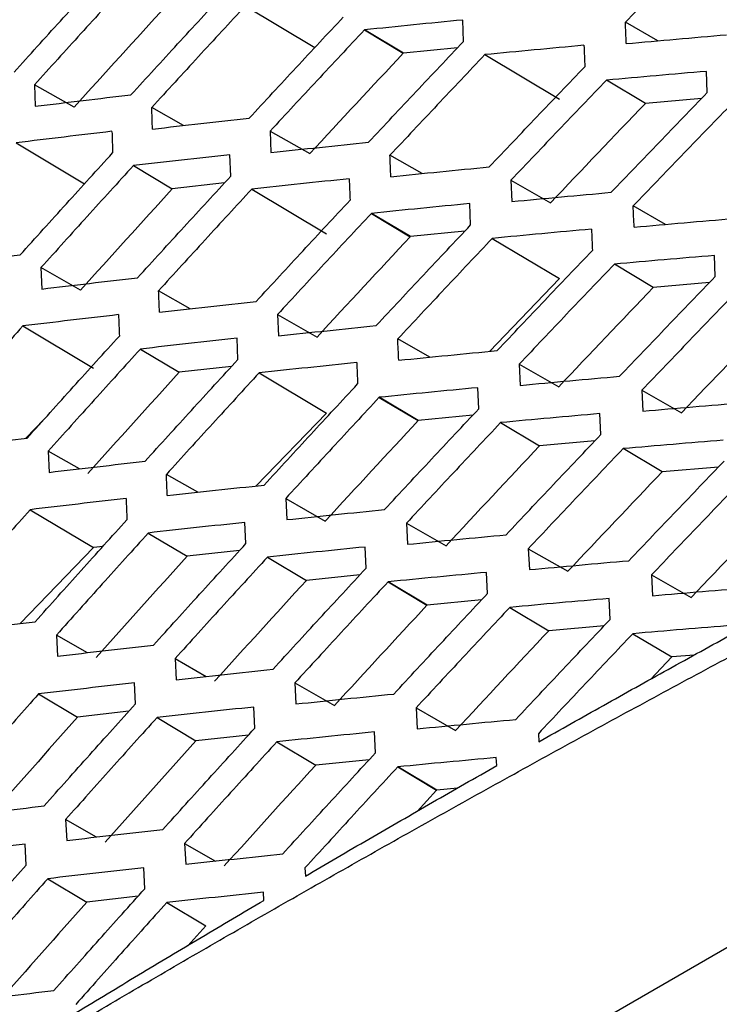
# Model space of a CAD drawing. Header units: millimetres. Extents: x 145 to 933, y -105 to 949.
# Tile 48 of 157: x 793.85 to 800.22, y 127.57 to 136.54. Entities that reach past the tile are written whole.
import ezdxf

# ---------------------------------------------------------------- set-up
doc = ezdxf.new("R2010")
doc.units = ezdxf.units.MM

msp = doc.modelspace()

# ---------------------------------------------------------------- linework, layer by layer
at = {"color": 7, "linetype": 'Continuous', "lineweight": 25}
for p, q in [((795.9047, 136.6656), (796.5384, 136.286)), ((797.8913, 136.3416), (797.8842, 136.5376)), ((796.9893, 136.447), (797.3434, 136.2349)), ((797.3437, 136.2349), (796.9897, 136.447)), ((797.3441, 136.2353), (796.99, 136.4473)), ((799.6617, 136.3482), (799.3655, 136.5173)), ((797.8381, 136.2851), (797.3441, 136.2353)), ((798.086, 136.222), (798.7655, 135.815)), ((799.5476, 135.7776), (799.1934, 135.9898)), ((800.1109, 135.8758), (800.103, 136.0695)), ((793.9863, 135.9478), (793.9927, 135.7519)), ((794.3462, 135.7423), (793.9863, 135.9478)), ((800.0596, 135.8225), (799.5476, 135.7776)), ((795.3412, 135.5757), (795.0531, 135.7401)), ((796.1315, 135.5258), (796.1389, 135.3299)), ((796.1315, 135.5257), (796.4916, 135.3202)), ((793.8204, 135.4188), (794.4427, 135.046)), ((795.7725, 135.1147), (795.7654, 135.3106)), ((797.5145, 135.1383), (797.222, 135.3053)), ((794.8866, 135.2112), (795.2407, 134.9991)), ((795.7158, 135.0529), (795.2407, 134.9991)), ((795.9641, 134.9969), (796.6435, 134.59)), ((798.3234, 135.0778), (798.3317, 134.8834)), ((798.3234, 135.0778), (798.6838, 134.8721)), ((797.9565, 134.6705), (797.9485, 134.8651)), ((799.7311, 134.6755), (799.4363, 134.8438)), ((797.0528, 134.7759), (797.407, 134.5637)), ((797.0532, 134.7759), (797.4074, 134.5637)), ((797.4077, 134.5641), (797.0535, 134.7763)), ((797.9029, 134.6133), (797.4077, 134.5641)), ((798.1536, 134.5484), (798.7655, 134.1819)), ((800.1841, 134.2), (800.1753, 134.3922)), ((794.0446, 134.2815), (794.0519, 134.0866)), ((794.4047, 134.0759), (794.0446, 134.2815)), ((799.6194, 134.1015), (799.265, 134.3138)), ((798.7655, 134.1819), (798.1276, 133.519)), ((800.132, 134.1456), (799.6194, 134.1015)), ((795.4027, 133.9075), (795.1156, 134.0714)), ((796.1982, 133.8547), (796.2064, 133.6601)), ((796.1982, 133.8546), (796.5584, 133.649)), ((793.8798, 133.7501), (794.5222, 133.3653)), ((795.8377, 133.4436), (795.8297, 133.6382)), ((797.5839, 133.4656), (797.2929, 133.6318)), ((794.9501, 133.5401), (795.3043, 133.3279)), ((798.3984, 133.4019), (798.4076, 133.209)), ((798.3984, 133.4019), (798.7589, 133.1961)), ((795.7807, 133.381), (795.3043, 133.3279)), ((796.0317, 133.3234), (796.6435, 132.9569)), ((798.0297, 132.9946), (798.0209, 133.1878)), ((799.5155, 133.1656), (799.525, 132.974)), ((799.5155, 133.1656), (799.8761, 132.9597)), ((797.1245, 133.0999), (797.4789, 132.8876)), ((797.1249, 133.0999), (797.4792, 132.8877)), ((797.4795, 132.888), (797.1252, 133.1002)), ((796.6435, 132.9569), (796.0047, 132.293)), ((797.9754, 132.9365), (797.4795, 132.888)), ((799.142, 132.7603), (799.1328, 132.9523)), ((794.0716, 132.897), (793.9086, 132.7277)), ((798.2294, 132.87), (798.5838, 132.6577)), ((799.0884, 132.7037), (798.5838, 132.6577)), ((794.1112, 132.6104), (794.1194, 132.4168)), ((794.3944, 132.4487), (794.1112, 132.6104)), ((799.6994, 132.4205), (799.3449, 132.6329)), ((795.4721, 132.2348), (795.1864, 132.3979)), ((800.2121, 132.4639), (799.6994, 132.4205)), ((796.2731, 132.1788), (796.2823, 131.9858)), ((796.2731, 132.1788), (796.6335, 131.9731)), ((793.9474, 132.0766), (794.5222, 131.7322)), ((795.911, 131.7677), (795.9021, 131.9608)), ((797.372, 131.9536), (797.3816, 131.7613)), ((797.372, 131.9535), (797.7325, 131.7478)), ((795.0218, 131.8641), (795.3761, 131.6519)), ((794.5222, 131.7322), (793.8553, 131.0392)), ((794.6097, 131.7423), (794.5222, 131.7322)), ((795.8532, 131.7043), (795.3761, 131.6519)), ((797.0051, 131.544), (796.9959, 131.7364)), ((798.4817, 131.7213), (798.4917, 131.5302)), ((798.4817, 131.7213), (798.8424, 131.5154)), ((796.1075, 131.6449), (796.4619, 131.4327)), ((798.111, 131.3141), (798.1014, 131.5055)), ((796.9488, 131.4828), (796.4619, 131.4327)), ((797.2044, 131.419), (797.5589, 131.2066)), ((797.2048, 131.419), (797.5593, 131.2066)), ((797.5596, 131.207), (797.2051, 131.4193)), ((799.603, 131.4825), (799.6133, 131.2928)), ((799.603, 131.4825), (799.9638, 131.2766)), ((798.0557, 131.2547), (797.5596, 131.207)), ((799.2273, 131.0775), (799.2172, 131.2676)), ((798.3134, 131.1866), (798.668, 130.9742)), ((799.1725, 131.0194), (798.668, 130.9742)), ((794.1861, 130.9346), (794.1952, 130.7425)), ((794.4678, 130.7737), (794.1861, 130.9346)), ((799.433, 130.9471), (799.7877, 130.7346)), ((795.2655, 130.7197), (795.2751, 130.5279)), ((795.2655, 130.7197), (795.5496, 130.5575)), ((799.7877, 130.7346), (799.5936, 130.5288)), ((799.9933, 130.7517), (799.7877, 130.7346)), ((804.4941, 130.5128), (784.0358, 118.7022)), ((794.9052, 130.3069), (794.8959, 130.4987)), ((796.3564, 130.4982), (796.3664, 130.307)), ((796.3564, 130.4982), (796.7169, 130.2924)), ((794.0231, 130.3981), (794.3777, 130.1858)), ((795.9923, 130.0872), (795.9826, 130.2785)), ((797.4595, 130.2705), (797.4699, 130.0802)), ((797.4595, 130.2705), (797.8201, 130.0647)), ((794.8449, 130.2396), (794.3777, 130.1858)), ((795.1016, 130.1832), (795.4562, 129.9708)), ((795.9336, 130.0225), (795.4562, 129.9708)), ((797.0904, 129.8612), (797.0804, 130.0517)), ((798.5734, 130.0359), (798.5776, 129.9624)), ((796.1915, 129.9616), (796.546, 129.7492)), ((797.033, 129.7985), (796.546, 129.7492)), ((798.1939, 129.7447), (798.1899, 129.8183)), ((797.2925, 129.7331), (797.6472, 129.5207)), ((797.2929, 129.7332), (797.6475, 129.5207)), ((797.6479, 129.5211), (797.2932, 129.7335)), ((797.8377, 129.539), (797.6479, 129.5211)), ((797.6472, 129.5207), (797.4684, 129.3259)), ((794.2694, 129.254), (794.2793, 129.0637)), ((794.5493, 129.0942), (794.2694, 129.254)), ((793.9105, 128.8395), (793.9009, 129.0297)), ((795.353, 129.0367), (795.3633, 128.8468)), ((795.353, 129.0367), (795.635, 128.8757)), ((794.9905, 128.624), (794.9805, 128.8139)), ((796.4481, 128.8128), (796.4523, 128.7392)), ((794.1071, 128.7148), (794.4618, 128.5023)), ((794.9292, 128.5554), (794.4618, 128.5023)), ((796.0752, 128.5177), (796.0711, 128.5913)), ((795.1897, 128.4974), (795.5444, 128.2849)), ((795.5444, 128.2849), (795.3828, 128.1038))]:
    msp.add_line(p, q, dxfattribs=at)
for points, knots in [([(800.2444, 137.4245), (800.0973, 137.2735), (799.8034, 136.9716), (799.5114, 136.6687), (799.3655, 136.5173)], [0, 0, 0, 0, 0.500284, 1, 1, 1, 1]), ([(793.7996, 136.0621), (793.94, 136.2174), (794.2206, 136.5277), (794.5031, 136.837), (794.6442, 136.9915)], [0, 0, 0, 0, 0.500387, 1, 1, 1, 1]), ([(794.8313, 136.8774), (794.6901, 136.7229), (794.4074, 136.4135), (794.1267, 136.1031), (793.9863, 135.9478)], [0, 0, 0, 0, 0.499622, 1, 1, 1, 1]), ([(794.8642, 135.8557), (795.0057, 136.0103), (795.2884, 136.3193), (795.573, 136.6273), (795.7153, 136.7812)], [0, 0, 0, 0, 0.500287, 1, 1, 1, 1]), ([(795.9047, 136.6656), (795.7624, 136.5117), (795.4775, 136.2037), (795.1947, 135.8947), (795.0531, 135.7401)], [0, 0, 0, 0, 0.499728, 1, 1, 1, 1]), ([(795.9401, 135.643), (796.0826, 135.7969), (796.3674, 136.1046), (796.6541, 136.4112), (796.7974, 136.5645)], [0, 0, 0, 0, 0.500154, 1, 1, 1, 1]), ([(797.8842, 136.5376), (797.735, 136.5228), (797.4359, 136.4933), (797.1387, 136.4627), (796.9897, 136.4473)], [0, 0, 0, 0, 0.498914, 1, 1, 1, 1]), ([(796.9896, 136.4473), (796.8458, 136.2936), (796.5588, 135.987), (796.2738, 135.6793), (796.1315, 135.5258)], [0, 0, 0, 0, 0.501086, 1, 1, 1, 1]), ([(799.3733, 136.3226), (799.5246, 136.3363), (799.8275, 136.3638), (800.1322, 136.3902), (800.2846, 136.4034)], [0, 0, 0, 0, 0.499594, 1, 1, 1, 1]), ([(797.0276, 135.4242), (797.1716, 135.5778), (797.4585, 135.8841), (797.7473, 136.1894), (797.8913, 136.3416)], [0, 0, 0, 0, 0.501542, 1, 1, 1, 1]), ([(798.988, 136.307), (798.8372, 136.2931), (798.5356, 136.2653), (798.2358, 136.2364), (798.086, 136.222)], [0, 0, 0, 0, 0.50028, 1, 1, 1, 1]), ([(798.0861, 136.222), (797.9416, 136.0695), (797.6526, 135.7644), (797.3656, 135.4583), (797.222, 135.3053)], [0, 0, 0, 0, 0.50004, 1, 1, 1, 1]), ([(798.1264, 135.1993), (798.2708, 135.3516), (798.5595, 135.6563), (798.8502, 135.96), (798.9956, 136.1119)], [0, 0, 0, 0, 0.49984, 1, 1, 1, 1]), ([(799.1934, 135.9898), (799.0478, 135.838), (798.7569, 135.5346), (798.4679, 135.23), (798.3234, 135.0778)], [0, 0, 0, 0, 0.5001766, 1, 1, 1, 1]), ([(800.103, 136.0695), (799.9508, 136.0565), (799.6467, 136.0305), (799.3444, 136.0034), (799.1933, 135.9898)], [0, 0, 0, 0, 0.500395, 1, 1, 1, 1]), ([(793.9927, 135.7519), (794.1376, 135.7695), (794.4271, 135.8046), (794.7186, 135.8386), (794.8642, 135.8557)], [0, 0, 0, 0, 0.5002819, 1, 1, 1, 1]), ([(799.2361, 134.9678), (799.3814, 135.1193), (799.6721, 135.4225), (799.9646, 135.7246), (800.1109, 135.8758)], [0, 0, 0, 0, 0.4997272, 1, 1, 1, 1]), ([(800.3119, 135.7509), (800.1655, 135.5999), (799.8726, 135.2981), (799.5817, 134.9952), (799.4363, 134.8438)], [0, 0, 0, 0, 0.500283, 1, 1, 1, 1]), ([(795.0601, 135.5441), (795.2063, 135.5608), (795.4987, 135.5943), (795.793, 135.6268), (795.9401, 135.643)], [0, 0, 0, 0, 0.5001651, 1, 1, 1, 1]), ([(794.6907, 135.5234), (794.5453, 135.5062), (794.2542, 135.4719), (793.9651, 135.4365), (793.8204, 135.4188)], [0, 0, 0, 0, 0.499709, 1, 1, 1, 1]), ([(796.1389, 135.3299), (796.2861, 135.3458), (796.5814, 135.3777), (796.8785, 135.4086), (797.0275, 135.4241)], [0, 0, 0, 0, 0.498458, 1, 1, 1, 1]), ([(793.8558, 134.3978), (793.9957, 134.5531), (794.2753, 134.8635), (794.5568, 135.1728), (794.6974, 135.3274)], [0, 0, 0, 0, 0.5004, 1, 1, 1, 1]), ([(795.7654, 135.3106), (795.6185, 135.2943), (795.3246, 135.2618), (795.0326, 135.2281), (794.8866, 135.2112)], [0, 0, 0, 0, 0.499819, 1, 1, 1, 1]), ([(794.8866, 135.2112), (794.7459, 135.0566), (794.4642, 134.7473), (794.1845, 134.4368), (794.0446, 134.2815)], [0, 0, 0, 0, 0.49961, 1, 1, 1, 1]), ([(797.2299, 135.11), (797.3788, 135.1251), (797.6767, 135.1554), (797.9765, 135.1846), (798.1264, 135.1993)], [0, 0, 0, 0, 0.49984, 1, 1, 1, 1]), ([(794.9245, 134.1891), (795.0654, 134.3437), (795.3471, 134.6528), (795.6308, 134.9608), (795.7725, 135.1147)], [0, 0, 0, 0, 0.5002956, 1, 1, 1, 1]), ([(796.8511, 135.0911), (796.7028, 135.0757), (796.4062, 135.0449), (796.1115, 135.0129), (795.9641, 134.9969)], [0, 0, 0, 0, 0.49996, 1, 1, 1, 1]), ([(795.9641, 134.9969), (795.8223, 134.843), (795.5385, 134.535), (795.2566, 134.226), (795.1156, 134.0714)], [0, 0, 0, 0, 0.49972, 1, 1, 1, 1]), ([(798.3317, 134.8834), (798.4819, 134.8977), (798.7825, 134.9263), (799.0848, 134.954), (799.2361, 134.9678)], [0, 0, 0, 0, 0.499701, 1, 1, 1, 1]), ([(796.0044, 133.9742), (796.1464, 134.1281), (796.4302, 134.4358), (796.7158, 134.7424), (796.8586, 134.8957)], [0, 0, 0, 0, 0.50016, 1, 1, 1, 1]), ([(797.9485, 134.8651), (797.7992, 134.8506), (797.4998, 134.8215), (797.2023, 134.7913), (797.0532, 134.7762)], [0, 0, 0, 0, 0.498973, 1, 1, 1, 1]), ([(797.0531, 134.7762), (796.9099, 134.6225), (796.6239, 134.3159), (796.3399, 134.0082), (796.1982, 133.8546)], [0, 0, 0, 0, 0.501027, 1, 1, 1, 1]), ([(799.445, 134.6505), (799.5964, 134.6641), (799.8996, 134.6911), (800.2045, 134.7171), (800.3571, 134.7301)], [0, 0, 0, 0, 0.499592, 1, 1, 1, 1]), ([(797.096, 133.7531), (797.2394, 133.9067), (797.5253, 134.213), (797.8131, 134.5183), (797.9565, 134.6705)], [0, 0, 0, 0, 0.501538, 1, 1, 1, 1]), ([(798.1536, 134.5484), (798.0097, 134.3959), (797.7218, 134.0909), (797.4358, 133.7848), (797.2929, 133.6318)], [0, 0, 0, 0, 0.500038, 1, 1, 1, 1]), ([(799.0564, 134.6321), (798.9054, 134.6184), (798.6036, 134.5911), (798.3036, 134.5626), (798.1536, 134.5484)], [0, 0, 0, 0, 0.500282, 1, 1, 1, 1]), ([(792.9919, 134.2905), (793.1355, 134.3087), (793.4225, 134.345), (793.7114, 134.3802), (793.8558, 134.3978)], [0, 0, 0, 0, 0.50036, 1, 1, 1, 1]), ([(798.1989, 133.5259), (798.3427, 133.6782), (798.6304, 133.9829), (798.92, 134.2866), (799.0648, 134.4385)], [0, 0, 0, 0, 0.499839, 1, 1, 1, 1]), ([(800.1753, 134.3922), (800.023, 134.3794), (799.7187, 134.3538), (799.4162, 134.3271), (799.265, 134.3138)], [0, 0, 0, 0, 0.500395, 1, 1, 1, 1]), ([(799.265, 134.3138), (799.1201, 134.162), (798.8303, 133.8586), (798.5423, 133.5541), (798.3984, 133.4019)], [0, 0, 0, 0, 0.500178, 1, 1, 1, 1]), ([(794.0519, 134.0866), (794.1969, 134.104), (794.4869, 134.1387), (794.7786, 134.1723), (794.9245, 134.1891)], [0, 0, 0, 0, 0.500274, 1, 1, 1, 1]), ([(799.3126, 133.2922), (799.4573, 133.4437), (799.7469, 133.7468), (800.0383, 134.0489), (800.1841, 134.2)], [0, 0, 0, 0, 0.499723, 1, 1, 1, 1]), ([(800.3877, 134.0725), (800.2418, 133.9215), (799.9501, 133.6197), (799.6603, 133.3169), (799.5155, 133.1656)], [0, 0, 0, 0, 0.50029, 1, 1, 1, 1]), ([(795.1234, 133.8765), (795.2698, 133.8931), (795.5626, 133.9262), (795.8572, 133.9582), (796.0044, 133.9742)], [0, 0, 0, 0, 0.50016, 1, 1, 1, 1]), ([(794.7511, 133.8534), (794.6055, 133.8365), (794.3141, 133.8026), (794.0246, 133.7676), (793.8798, 133.7501)], [0, 0, 0, 0, 0.499716, 1, 1, 1, 1]), ([(793.8798, 133.7501), (793.7407, 133.5949), (793.4623, 133.2842), (793.1858, 132.9724), (793.0474, 132.8164)], [0, 0, 0, 0, 0.499523, 1, 1, 1, 1]), ([(796.2064, 133.6601), (796.3538, 133.6758), (796.6494, 133.7073), (796.9468, 133.7378), (797.0959, 133.7531)], [0, 0, 0, 0, 0.498462, 1, 1, 1, 1]), ([(793.9201, 132.7291), (794.0595, 132.8844), (794.338, 133.1947), (794.6185, 133.504), (794.7587, 133.6586)], [0, 0, 0, 0, 0.500406, 1, 1, 1, 1]), ([(795.8297, 133.6382), (795.6827, 133.6221), (795.3886, 133.59), (795.0963, 133.5567), (794.9501, 133.5401)], [0, 0, 0, 0, 0.499823, 1, 1, 1, 1]), ([(794.9501, 133.5401), (794.8099, 133.3855), (794.5293, 133.0762), (794.2506, 132.7657), (794.1112, 132.6104)], [0, 0, 0, 0, 0.499605, 1, 1, 1, 1]), ([(797.3016, 133.4379), (797.4506, 133.4528), (797.7488, 133.4827), (798.0488, 133.5115), (798.1989, 133.5259)], [0, 0, 0, 0, 0.49984, 1, 1, 1, 1]), ([(794.9928, 132.5181), (795.1333, 132.6727), (795.4139, 132.9817), (795.6965, 133.2897), (795.8377, 133.4436)], [0, 0, 0, 0, 0.500299, 1, 1, 1, 1]), ([(796.9194, 133.4162), (796.771, 133.401), (796.4742, 133.3706), (796.1792, 133.3391), (796.0317, 133.3234)], [0, 0, 0, 0, 0.499962, 1, 1, 1, 1]), ([(796.0317, 133.3234), (795.8904, 133.1695), (795.6077, 132.8615), (795.3269, 132.5525), (795.1864, 132.3979)], [0, 0, 0, 0, 0.499718, 1, 1, 1, 1]), ([(798.4076, 133.209), (798.5579, 133.2231), (798.8587, 133.2514), (799.1612, 133.2786), (799.3126, 133.2922)], [0, 0, 0, 0, 0.4997031, 1, 1, 1, 1]), ([(796.0769, 132.3009), (796.2183, 132.4548), (796.501, 132.7624), (796.7856, 133.0689), (796.9279, 133.2222)], [0, 0, 0, 0, 0.50016, 1, 1, 1, 1]), ([(798.0209, 133.1878), (797.8714, 133.1735), (797.5719, 133.1449), (797.2741, 133.1151), (797.1249, 133.1002)], [0, 0, 0, 0, 0.4990281, 1, 1, 1, 1]), ([(797.1248, 133.1002), (796.9821, 132.9466), (796.6973, 132.64), (796.4143, 132.3323), (796.2731, 132.1788)], [0, 0, 0, 0, 0.500972, 1, 1, 1, 1]), ([(799.525, 132.974), (799.6766, 132.9872), (799.9799, 133.0139), (800.285, 133.0394), (800.4377, 133.0523)], [0, 0, 0, 0, 0.4995972, 1, 1, 1, 1]), ([(797.1726, 132.0775), (797.3154, 132.2311), (797.6002, 132.5373), (797.8869, 132.8425), (798.0297, 132.9946)], [0, 0, 0, 0, 0.501531, 1, 1, 1, 1]), ([(799.1328, 132.9523), (798.9817, 132.9388), (798.6797, 132.912), (798.3795, 132.884), (798.2294, 132.87)], [0, 0, 0, 0, 0.500279, 1, 1, 1, 1]), ([(798.2294, 132.87), (798.086, 132.7175), (797.7993, 132.4125), (797.5144, 132.1065), (797.372, 131.9535)], [0, 0, 0, 0, 0.500043, 1, 1, 1, 1]), ([(798.2795, 131.8481), (798.4227, 132.0003), (798.7093, 132.3049), (798.9977, 132.6085), (799.142, 132.7603)], [0, 0, 0, 0, 0.499833, 1, 1, 1, 1]), ([(793.0552, 132.623), (793.199, 132.6409), (793.4863, 132.6768), (793.7755, 132.7117), (793.9201, 132.7291)], [0, 0, 0, 0, 0.500356, 1, 1, 1, 1]), ([(800.2557, 132.7099), (800.1034, 132.6974), (799.7989, 132.6722), (799.4962, 132.646), (799.3449, 132.6329)], [0, 0, 0, 0, 0.50039, 1, 1, 1, 1]), ([(799.3449, 132.6329), (799.2005, 132.4812), (798.9119, 132.1778), (798.6251, 131.8734), (798.4817, 131.7213)], [0, 0, 0, 0, 0.500186, 1, 1, 1, 1]), ([(794.1194, 132.4168), (794.2646, 132.434), (794.5548, 132.4682), (794.8469, 132.5015), (794.9928, 132.5181)], [0, 0, 0, 0, 0.500273, 1, 1, 1, 1]), ([(799.3973, 131.6121), (799.5414, 131.7635), (799.8299, 132.0665), (800.1201, 132.3684), (800.2653, 132.5195)], [0, 0, 0, 0, 0.499713, 1, 1, 1, 1]), ([(788.2863, 123.6188), (788.4939, 123.754), (788.909, 124.0244), (789.5363, 124.4274), (790.167, 124.8285), (790.8012, 125.2275), (791.439, 125.6245), (792.0804, 126.0194), (792.7253, 126.4122), (793.3738, 126.803), (794.0259, 127.1918), (794.6815, 127.5785), (795.3406, 127.9631), (796.0033, 128.3457), (796.6696, 128.7262), (797.3394, 129.1047), (798.0128, 129.4811), (798.6898, 129.8555), (799.3703, 130.2278), (800.0543, 130.5981), (800.742, 130.9663), (801.4331, 131.3325), (802.1279, 131.6965), (802.826, 132.0587), (803.2943, 132.2984), (803.5285, 132.4182)], [0, 0, 0, 0, 0.043526, 0.08704, 0.130541, 0.174032, 0.217513, 0.260987, 0.304453, 0.347914, 0.39137, 0.434823, 0.478275, 0.521725, 0.565177, 0.60863, 0.652086, 0.695547, 0.739013, 0.782487, 0.825968, 0.869459, 0.91296, 0.956474, 1, 1, 1, 1]), ([(784.0853, 116.6509), (788.1147, 118.9768), (794.1586, 122.4657), (800.7062, 126.2464), (803.4764, 127.8448), (804.2633, 128.2998), (804.5781, 128.4809), (804.7032, 128.5554), (804.9199, 128.6966), (805.3473, 129.0197), (805.9318, 129.5864), (806.5573, 130.4076), (806.9934, 131.1753), (807.2434, 131.738), (807.3694, 132.0643), (807.4258, 132.2292), (807.4542, 132.312)], [0, 0, 0, 0, 0.500896, 0.751343, 0.813955, 0.845261, 0.849174, 0.853076, 0.860837, 0.876269, 0.907267, 0.938113, 0.969085, 0.984477, 0.992213, 1, 1, 1, 1]), ([(800.4717, 132.3891), (800.3264, 132.2382), (800.0359, 131.9365), (799.7472, 131.6338), (799.603, 131.4825)], [0, 0, 0, 0, 0.5003, 1, 1, 1, 1]), ([(795.1951, 132.2045), (795.3416, 132.2208), (795.6347, 132.2535), (795.9295, 132.2851), (796.0769, 132.3009)], [0, 0, 0, 0, 0.500161, 1, 1, 1, 1]), ([(794.8195, 132.1785), (794.6738, 132.1618), (794.3821, 132.1284), (794.0923, 132.0939), (793.9474, 132.0766)], [0, 0, 0, 0, 0.499717, 1, 1, 1, 1]), ([(793.9474, 132.0766), (793.8088, 131.9214), (793.5315, 131.6107), (793.256, 131.299), (793.1182, 131.1429)], [0, 0, 0, 0, 0.49952, 1, 1, 1, 1]), ([(796.2823, 131.9858), (796.4297, 132.0013), (796.7256, 132.0324), (797.0232, 132.0624), (797.1725, 132.0775)], [0, 0, 0, 0, 0.4984695, 1, 1, 1, 1]), ([(793.9925, 131.0558), (794.1314, 131.211), (794.4089, 131.5213), (794.6883, 131.8305), (794.8279, 131.9851)], [0, 0, 0, 0, 0.5004077, 1, 1, 1, 1]), ([(795.9021, 131.9608), (795.755, 131.945), (795.4606, 131.9133), (795.1681, 131.8805), (795.0218, 131.8641)], [0, 0, 0, 0, 0.4998214, 1, 1, 1, 1]), ([(795.0218, 131.8641), (794.8821, 131.7096), (794.6026, 131.4002), (794.325, 131.0899), (794.1861, 130.9346)], [0, 0, 0, 0, 0.499605, 1, 1, 1, 1]), ([(795.0694, 130.8425), (795.2092, 130.9971), (795.4888, 131.306), (795.7703, 131.6139), (795.911, 131.7677)], [0, 0, 0, 0, 0.500297, 1, 1, 1, 1]), ([(797.3816, 131.7613), (797.5307, 131.7761), (797.8291, 131.8055), (798.1293, 131.8339), (798.2795, 131.8481)], [0, 0, 0, 0, 0.499845, 1, 1, 1, 1]), ([(796.9959, 131.7364), (796.8474, 131.7214), (796.5503, 131.6915), (796.2551, 131.6605), (796.1075, 131.6449)], [0, 0, 0, 0, 0.499957, 1, 1, 1, 1]), ([(796.1075, 131.6449), (795.9667, 131.4911), (795.6851, 131.1832), (795.4054, 130.8742), (795.2655, 130.7197)], [0, 0, 0, 0, 0.499721, 1, 1, 1, 1]), ([(798.4917, 131.5302), (798.6421, 131.5441), (798.9431, 131.5719), (799.2458, 131.5987), (799.3973, 131.6121)], [0, 0, 0, 0, 0.499711, 1, 1, 1, 1]), ([(796.1575, 130.6231), (796.2983, 130.7769), (796.5799, 131.0843), (796.8634, 131.3908), (797.0051, 131.544)], [0, 0, 0, 0, 0.500155, 1, 1, 1, 1]), ([(798.1013, 131.5055), (797.9518, 131.4915), (797.652, 131.4633), (797.3541, 131.434), (797.2048, 131.4193)], [0, 0, 0, 0, 0.499074, 1, 1, 1, 1]), ([(797.2047, 131.4192), (797.0626, 131.2657), (796.7789, 130.9592), (796.4971, 130.6517), (796.3564, 130.4982)], [0, 0, 0, 0, 0.5009263, 1, 1, 1, 1]), ([(799.6133, 131.2928), (799.765, 131.3059), (800.0684, 131.3321), (800.3737, 131.3573), (800.5264, 131.3699)], [0, 0, 0, 0, 0.499608, 1, 1, 1, 1]), ([(797.2572, 130.3974), (797.3995, 130.5509), (797.6832, 130.857), (797.9687, 131.1621), (798.111, 131.3141)], [0, 0, 0, 0, 0.501526, 1, 1, 1, 1]), ([(799.2172, 131.2676), (799.0661, 131.2543), (798.7639, 131.2279), (798.4635, 131.2004), (798.3134, 131.1866)], [0, 0, 0, 0, 0.50027, 1, 1, 1, 1]), ([(798.3134, 131.1866), (798.1706, 131.0342), (797.885, 130.7293), (797.6013, 130.4235), (797.4595, 130.2705)], [0, 0, 0, 0, 0.500053, 1, 1, 1, 1]), ([(793.1268, 130.951), (793.2707, 130.9687), (793.5584, 131.0041), (793.8479, 131.0386), (793.9925, 131.0558)], [0, 0, 0, 0, 0.500358, 1, 1, 1, 1]), ([(798.3682, 130.1657), (798.5109, 130.3179), (798.7963, 130.6223), (799.0836, 130.9257), (799.2273, 131.0775)], [0, 0, 0, 0, 0.499821, 1, 1, 1, 1]), ([(800.3442, 131.0228), (800.1918, 131.0104), (799.8872, 130.9857), (799.5843, 130.9599), (799.433, 130.9471)], [0, 0, 0, 0, 0.500377, 1, 1, 1, 1]), ([(799.433, 130.9471), (799.2892, 130.7954), (799.0018, 130.4922), (798.7162, 130.188), (798.5734, 130.0359)], [0, 0, 0, 0, 0.500199, 1, 1, 1, 1]), ([(798.5776, 129.9624), (798.7731, 130.0727), (799.1643, 130.2933), (799.7545, 130.6224), (800.1503, 130.8405), (800.3482, 130.9496)], [0, 0, 0, 0, 0.3331834, 0.6665141, 1, 1, 1, 1]), ([(794.1952, 130.7425), (794.3405, 130.7595), (794.631, 130.7933), (794.9233, 130.8261), (795.0694, 130.8425)], [0, 0, 0, 0, 0.500277, 1, 1, 1, 1]), ([(795.2751, 130.5279), (795.4217, 130.544), (795.715, 130.5763), (796.01, 130.6075), (796.1575, 130.6231)], [0, 0, 0, 0, 0.500168, 1, 1, 1, 1]), ([(794.8959, 130.4987), (794.7501, 130.4822), (794.4583, 130.4492), (794.1682, 130.4152), (794.0231, 130.3981)], [0, 0, 0, 0, 0.49971, 1, 1, 1, 1]), ([(794.0231, 130.3981), (793.8851, 130.243), (793.6089, 129.9323), (793.3346, 129.6207), (793.1973, 129.4647)], [0, 0, 0, 0, 0.499522, 1, 1, 1, 1]), ([(796.3664, 130.307), (796.514, 130.3222), (796.81, 130.3529), (797.1078, 130.3825), (797.2572, 130.3974)], [0, 0, 0, 0, 0.498474, 1, 1, 1, 1]), ([(794.0731, 129.3779), (794.2114, 129.5331), (794.4878, 129.8432), (794.7661, 130.1524), (794.9052, 130.3069)], [0, 0, 0, 0, 0.500403, 1, 1, 1, 1]), ([(795.9826, 130.2785), (795.8354, 130.2629), (795.5408, 130.2317), (795.2481, 130.1994), (795.1016, 130.1832)], [0, 0, 0, 0, 0.499814, 1, 1, 1, 1]), ([(795.1016, 130.1832), (794.9626, 130.0287), (794.6842, 129.7195), (794.4077, 129.4092), (794.2694, 129.254)], [0, 0, 0, 0, 0.49961, 1, 1, 1, 1]), ([(797.4699, 130.0802), (797.6191, 130.0947), (797.9177, 130.1237), (798.218, 130.1517), (798.3682, 130.1657)], [0, 0, 0, 0, 0.499857, 1, 1, 1, 1]), ([(795.154, 129.1624), (795.2934, 129.3169), (795.5718, 129.6256), (795.8522, 129.9334), (795.9923, 130.0872)], [0, 0, 0, 0, 0.500289, 1, 1, 1, 1]), ([(797.0804, 130.0517), (796.9318, 130.0369), (796.6346, 130.0075), (796.3392, 129.9769), (796.1915, 129.9616)], [0, 0, 0, 0, 0.499947, 1, 1, 1, 1]), ([(796.1915, 129.9616), (796.0513, 129.8078), (795.7709, 129.5), (795.4923, 129.1912), (795.353, 129.0367)], [0, 0, 0, 0, 0.49973, 1, 1, 1, 1]), ([(796.2463, 128.9407), (796.3865, 129.0944), (796.667, 129.4017), (796.9493, 129.708), (797.0904, 129.8612)], [0, 0, 0, 0, 0.500144, 1, 1, 1, 1]), ([(798.1899, 129.8183), (798.0402, 129.8045), (797.7403, 129.7768), (797.4422, 129.7479), (797.2929, 129.7335)], [0, 0, 0, 0, 0.499103, 1, 1, 1, 1]), ([(797.2928, 129.7334), (797.1513, 129.58), (796.8688, 129.2736), (796.5881, 128.9662), (796.4481, 128.8128)], [0, 0, 0, 0, 0.500897, 1, 1, 1, 1]), ([(796.4523, 128.7392), (796.6446, 128.8516), (797.0294, 129.0763), (797.61, 129.4115), (797.9993, 129.6336), (798.1939, 129.7447)], [0, 0, 0, 0, 0.333335, 0.666665, 1, 1, 1, 1]), ([(793.2067, 129.2744), (793.3508, 129.2919), (793.6386, 129.3269), (793.9283, 129.3609), (794.0731, 129.3779)], [0, 0, 0, 0, 0.5003651, 1, 1, 1, 1]), ([(794.2793, 129.0637), (794.4247, 129.0804), (794.7154, 129.1138), (795.0079, 129.1462), (795.154, 129.1624)], [0, 0, 0, 0, 0.500287, 1, 1, 1, 1]), ([(793.9009, 129.0297), (793.7563, 129.0126), (793.4671, 128.9783), (793.1796, 128.943), (793.0358, 128.9253)], [0, 0, 0, 0, 0.499627, 1, 1, 1, 1]), ([(795.3633, 128.8468), (795.5101, 128.8627), (795.8035, 128.8945), (796.0987, 128.9253), (796.2463, 128.9407)], [0, 0, 0, 0, 0.50018, 1, 1, 1, 1]), ([(793.0881, 127.907), (793.2248, 128.0628), (793.498, 128.3741), (793.7731, 128.6845), (793.9105, 128.8395)], [0, 0, 0, 0, 0.500478, 1, 1, 1, 1]), ([(794.9805, 128.8139), (794.8345, 128.7977), (794.5425, 128.7652), (794.2523, 128.7316), (794.1071, 128.7148)], [0, 0, 0, 0, 0.4997, 1, 1, 1, 1]), ([(794.1071, 128.7148), (793.9697, 128.5597), (793.6946, 128.2492), (793.4214, 127.9377), (793.2847, 127.7818)], [0, 0, 0, 0, 0.499531, 1, 1, 1, 1]), ([(794.1618, 127.6956), (794.2996, 127.8507), (794.5749, 128.1606), (794.852, 128.4696), (794.9905, 128.624)], [0, 0, 0, 0, 0.500392, 1, 1, 1, 1]), ([(796.0711, 128.5913), (795.9239, 128.5759), (795.6291, 128.5452), (795.3363, 128.5133), (795.1897, 128.4974)], [0, 0, 0, 0, 0.499801, 1, 1, 1, 1]), ([(795.1898, 128.4974), (795.0513, 128.343), (794.774, 128.0339), (794.4987, 127.7238), (794.361, 127.5686)], [0, 0, 0, 0, 0.499622, 1, 1, 1, 1]), ([(794.3651, 127.4955), (794.5541, 127.6098), (794.9319, 127.8383), (795.5019, 128.179), (795.8841, 128.4048), (796.0752, 128.5177)], [0, 0, 0, 0, 0.333486, 0.666817, 1, 1, 1, 1]), ([(793.295, 127.5934), (793.4391, 127.6107), (793.7271, 127.6452), (794.017, 127.6788), (794.1618, 127.6956)], [0, 0, 0, 0, 0.500378, 1, 1, 1, 1])]:
    msp.add_open_spline(points, degree=3, knots=knots, dxfattribs=at)
for points in [[(795.1852, 136.6654), (794.9044, 136.3583), (794.6248, 136.0506), (794.3462, 135.7423)], [(799.3734, 136.3226), (799.3708, 136.3875), (799.3682, 136.4524), (799.3656, 136.5172)], [(798.9881, 136.3069), (798.9906, 136.2419), (798.9932, 136.1769), (798.9957, 136.1119)], [(797.3434, 136.2349), (797.0584, 135.9306), (796.7744, 135.6257), (796.4916, 135.3202)], [(797.3434, 136.2349), (797.3435, 136.2349), (797.3436, 136.2349), (797.3437, 136.2349)], [(797.3441, 136.2353), (797.344, 136.2352), (797.3438, 136.235), (797.3437, 136.2349)], [(795.0602, 135.544), (795.0579, 135.6094), (795.0556, 135.6747), (795.0533, 135.74)], [(799.5476, 135.7776), (799.2585, 135.4764), (798.9706, 135.1746), (798.6838, 134.8721)], [(794.6909, 135.5233), (794.6931, 135.458), (794.6953, 135.3927), (794.6975, 135.3273)], [(797.23, 135.1099), (797.2274, 135.175), (797.2248, 135.2401), (797.2222, 135.3052)], [(796.8512, 135.091), (796.8537, 135.0259), (796.8562, 134.9608), (796.8588, 134.8956)], [(795.2407, 134.9991), (794.9609, 134.692), (794.6822, 134.3843), (794.4047, 134.0759)], [(799.4451, 134.6505), (799.4422, 134.7149), (799.4393, 134.7793), (799.4364, 134.8438)], [(797.407, 134.5637), (797.123, 134.2595), (796.8401, 133.9545), (796.5584, 133.649)], [(797.407, 134.5637), (797.4071, 134.5637), (797.4073, 134.5637), (797.4074, 134.5637)], [(797.4074, 134.5637), (797.4075, 134.5639), (797.4076, 134.564), (797.4077, 134.5641)], [(799.0565, 134.632), (799.0593, 134.5675), (799.0621, 134.503), (799.0649, 134.4384)], [(799.6194, 134.1015), (799.3315, 133.8004), (799.0446, 133.4986), (798.7589, 133.1961)], [(795.1235, 133.8765), (795.1209, 133.9414), (795.1183, 134.0064), (795.1157, 134.0713)], [(794.7512, 133.8533), (794.7537, 133.7884), (794.7562, 133.7235), (794.7588, 133.6585)], [(800.7422, 133.8601), (800.4524, 133.5606), (800.1637, 133.2605), (799.8761, 132.9597)], [(797.3017, 133.4379), (797.2988, 133.5025), (797.2959, 133.5671), (797.293, 133.6317)], [(796.9196, 133.4162), (796.9224, 133.3515), (796.9252, 133.2868), (796.928, 133.2221)], [(795.3043, 133.3279), (795.0255, 133.0208), (794.7479, 132.7131), (794.4714, 132.4048)], [(797.4789, 132.8876), (797.196, 132.5834), (796.9142, 132.2786), (796.6335, 131.9731)], [(797.4789, 132.8876), (797.479, 132.8876), (797.4791, 132.8876), (797.4792, 132.8877)], [(797.4792, 132.8877), (797.4793, 132.8878), (797.4794, 132.8879), (797.4795, 132.888)], [(798.5838, 132.6577), (798.2989, 132.355), (798.0151, 132.0517), (797.7325, 131.7478)], [(795.1952, 132.2044), (795.1923, 132.2689), (795.1894, 132.3334), (795.1865, 132.3979)], [(799.6994, 132.4205), (799.4127, 132.1195), (799.127, 131.8178), (798.8424, 131.5154)], [(794.8196, 132.1784), (794.8224, 132.114), (794.8252, 132.0495), (794.828, 131.985)], [(800.8264, 132.1766), (800.5378, 131.8773), (800.2502, 131.5772), (799.9638, 131.2766)], [(795.3761, 131.6519), (795.0984, 131.3448), (794.8219, 131.0371), (794.5465, 130.7288)], [(796.4619, 131.4327), (796.1821, 131.127), (795.9034, 130.8208), (795.6259, 130.5139)], [(797.5589, 131.2066), (797.2771, 130.9025), (796.9965, 130.5978), (796.7169, 130.2924)], [(797.5589, 131.2066), (797.559, 131.2066), (797.5591, 131.2066), (797.5593, 131.2066)], [(797.5593, 131.2066), (797.5594, 131.2068), (797.5595, 131.2069), (797.5596, 131.207)], [(798.668, 130.9742), (798.3843, 130.6717), (798.1016, 130.3685), (797.8201, 130.0647)], [(794.3777, 130.1858), (794.1032, 129.8775), (793.8299, 129.5685), (793.5577, 129.2589)], [(795.4562, 129.9708), (795.1796, 129.6639), (794.9042, 129.3563), (794.6299, 129.0482)], [(796.546, 129.7492), (796.2674, 129.4437), (795.9899, 129.1376), (795.7135, 128.8308)], [(797.6472, 129.5207), (797.6473, 129.5207), (797.6474, 129.5207), (797.6475, 129.5207)], [(797.6475, 129.5207), (797.6476, 129.5208), (797.6477, 129.5209), (797.6479, 129.5211)], [(794.4618, 128.5023), (794.1885, 128.1941), (793.9163, 127.8853), (793.6453, 127.5759)]]:
    msp.add_open_spline(points, degree=3, dxfattribs=at)

doc.saveas('drawing.dxf')
